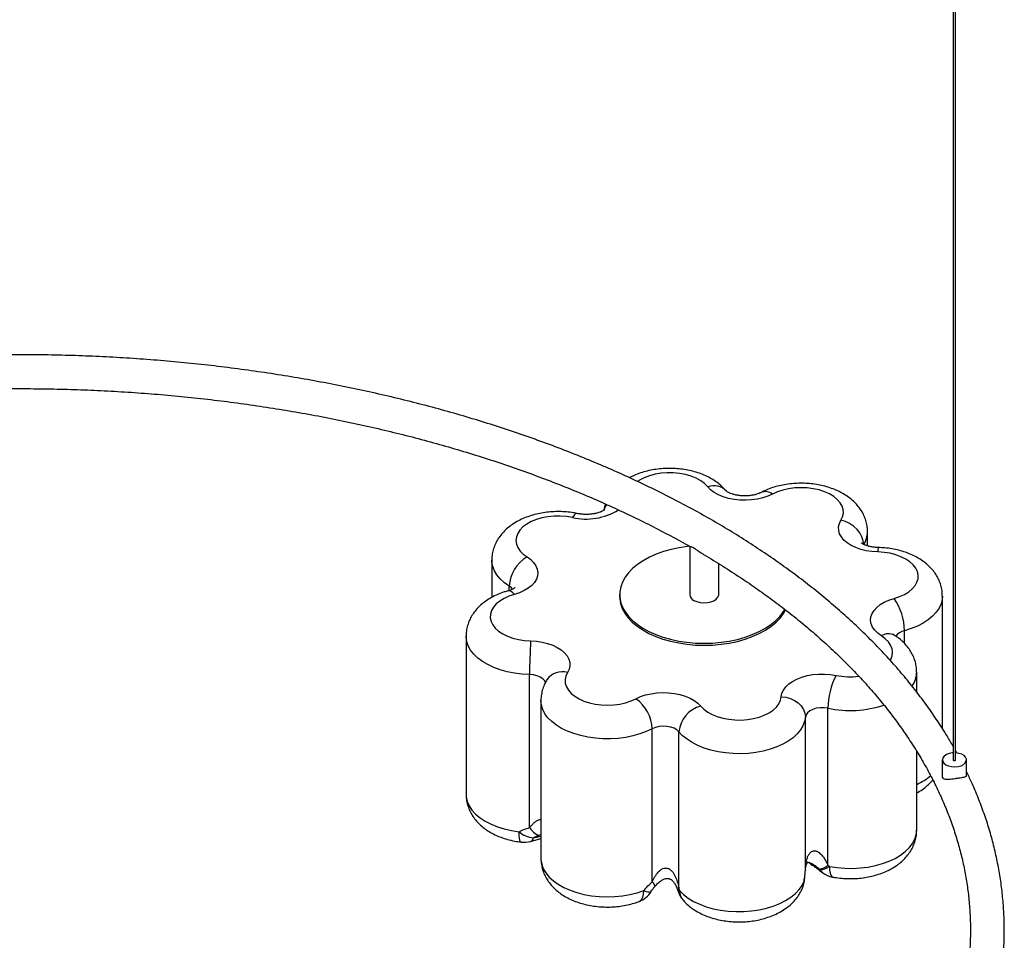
# Paper-space layout '_Isométrica' of a CAD drawing. Header units: millimetres. Extents: x -1398 to -430, y -1129 to 262.
# Tile 6 of 7: x -913 to -505, y -749 to -368. Entities that reach past the tile are written whole.
import ezdxf

# ---------------------------------------------------------------- set-up
doc = ezdxf.new("R2010")
doc.units = ezdxf.units.MM

psp = doc.layouts.new('_Isométrica')

# ---------------------------------------------------------------- linework, layer by layer
at = {"color": 7, "linetype": 'Continuous', "lineweight": 25}
for p, q in [((-526.39, 116.99), (-526.39, -674.56)), ((-525.39, -674.56), (-525.39, 116.99)), ((-561.83, -586.05), (-561.83, -580.27)), ((-635.41, -586.2), (-635.41, -606.16)), ((-717.33, -592), (-717.33, -607.35)), ((-623.41, -606.16), (-623.41, -593.43)), ((-664.41, -606.16), (-664.41, -606.98)), ((-530.85, -661.68), (-530.85, -606.84)), ((-727.97, -623.44), (-727.97, -688.76)), ((-701.69, -702.58), (-701.69, -639.3)), ((-541.5, -646.49), (-541.5, -638.28)), ((-697, -650.02), (-697, -715.34)), ((-578.22, -718.19), (-578.22, -653.24)), ((-587.56, -720.14), (-587.56, -656.86)), ((-650.93, -725), (-650.93, -661.73)), ((-639.88, -727.93), (-639.88, -662.97)), ((-541.5, -703.6), (-541.5, -671.03)), ((-530.89, -674.56), (-530.89, -681.03)), ((-520.89, -681.03), (-520.89, -674.56)), ((-701.31, -708.29), (-697, -707.07)), ((-651.54, -729.31), (-651.37, -729.03)), ((-640.36, -728.53), (-640.1, -729.34))]:
    psp.add_line(p, q, dxfattribs=at)
at = {"color": 8, "linetype": 'Continuous', "lineweight": 25}
for p, q in [((-710.11, -604.51), (-710.11, -602.72)), ((-546.56, -626.43), (-546.56, -621.18)), ((-700.07, -706.87), (-697, -706.09)), ((-697, -705.59), (-697.86, -705.87)), ((-587.56, -720.14), (-587.56, -720.29)), ((-585.52, -717.21), (-581.51, -720.02))]:
    psp.add_line(p, q, dxfattribs=at)
at = {"color": 8, "linetype": 'Continuous', "lineweight": 25, "flags": 128}
for points in [[(-627.98, -561.62), (-629.26, -560.33), (-630.85, -559.15), (-632.72, -558.13), (-634.83, -557.28), (-637.14, -556.61), (-639.59, -556.15), (-642.13, -555.9), (-644.7, -555.86), (-647.26, -556.05), (-649.74, -556.45), (-652.1, -557.06), (-654.27, -557.86), (-656.21, -558.84), (-657.1, -559.39)], [(-670.83, -571.06), (-670.5, -570.31), (-669.65, -569.01)], [(-681.95, -572.69), (-682.1, -572.67), (-682.68, -572.86), (-683.3, -573.42), (-683.96, -574.32)], [(-710.11, -602.72), (-712.12, -601.3), (-713.82, -599.76), (-715.21, -598.11), (-716.26, -596.38), (-716.96, -594.6), (-717.29, -592.78), (-717.33, -592.01)], [(-708.74, -604.01), (-709.16, -603.49), (-710.11, -602.72)], [(-707.98, -606.15), (-708.82, -605.29), (-709.62, -604.78), (-710.37, -604.63), (-710.63, -604.67)], [(-530.85, -606.85), (-530.96, -608.25), (-531.43, -610.06), (-532.25, -611.83), (-533.42, -613.53), (-534.92, -615.15), (-536.73, -616.65), (-538.83, -618.02), (-541.19, -619.24), (-543.77, -620.3), (-546.56, -621.18)], [(-552.42, -633.34), (-552.24, -633.01), (-551.68, -631.56), (-551.5, -630.07), (-551.7, -628.59), (-552.28, -627.14), (-553.22, -625.75), (-554.5, -624.46), (-556.09, -623.29)], [(-701.69, -639.3), (-704.84, -639.11), (-707.94, -638.72), (-710.94, -638.12), (-713.8, -637.33), (-716.48, -636.35), (-718.95, -635.2), (-721.17, -633.9), (-723.12, -632.45), (-724.76, -630.89), (-726.09, -629.22), (-727.07, -627.48), (-727.7, -625.69), (-727.96, -623.86), (-727.97, -623.43)], [(-695.1, -642.66), (-695.44, -641.92), (-696.19, -641.08), (-697.25, -640.37), (-698.57, -639.81), (-700.08, -639.45), (-701.69, -639.3)], [(-650.93, -661.73), (-653.39, -662.88), (-656.06, -663.87), (-658.91, -664.67), (-661.9, -665.28), (-665, -665.68), (-668.15, -665.87), (-671.32, -665.86), (-674.47, -665.63), (-677.55, -665.2), (-680.53, -664.56), (-683.35, -663.73), (-685.99, -662.72), (-688.42, -661.54), (-690.59, -660.2), (-692.48, -658.73), (-694.07, -657.15), (-695.32, -655.47), (-696.24, -653.71), (-696.8, -651.91), (-697, -650.08), (-697, -650.04)], [(-727.97, -688.76), (-727.9, -689.92), (-727.48, -691.77), (-726.68, -693.58), (-725.52, -695.32), (-724.01, -696.97), (-722.18, -698.51), (-720.05, -699.91), (-717.65, -701.16), (-715.02, -702.24), (-712.18, -703.13), (-709.18, -703.82), (-706.06, -704.31)], [(-705.21, -708.59), (-705.46, -708.43), (-705.71, -707.89), (-705.9, -707), (-706.02, -705.79), (-706.06, -704.31)], [(-577.59, -718.68), (-574.46, -719.16), (-571.26, -719.42), (-568.03, -719.47), (-564.81, -719.29), (-561.65, -718.9), (-558.6, -718.3), (-555.68, -717.49), (-552.95, -716.49), (-550.44, -715.32), (-548.19, -713.98), (-546.22, -712.5), (-544.57, -710.9), (-543.26, -709.19), (-542.3, -707.41), (-541.71, -705.57), (-541.5, -703.71), (-541.5, -703.6)], [(-697, -715.34), (-696.98, -715.9), (-696.67, -717.76), (-696, -719.58), (-694.95, -721.35), (-693.55, -723.03), (-691.83, -724.61), (-689.79, -726.05), (-687.47, -727.35), (-684.91, -728.49), (-682.13, -729.44), (-679.17, -730.2), (-676.09, -730.75), (-672.91, -731.09), (-669.69, -731.22), (-666.46, -731.12), (-663.27, -730.8), (-660.17, -730.28), (-657.2, -729.54), (-654.4, -728.61)], [(-580.38, -721.26), (-580.96, -720.75), (-581.51, -720.02)], [(-577.59, -718.68), (-577.53, -720.17), (-577.35, -721.39), (-577.06, -722.3), (-576.67, -722.85), (-576.33, -723.03)], [(-650.93, -725), (-650.58, -725.45), (-650.3, -725.86), (-650.09, -726.22), (-649.95, -726.53), (-649.89, -726.78), (-649.9, -726.98), (-649.95, -727.09)], [(-588.49, -726.92), (-588.3, -726.28), (-588.11, -724.71)], [(-588.11, -724.71), (-588, -724.76), (-587.98, -724.79)], [(-656.35, -733.14), (-656.01, -732.97), (-655.33, -732.33), (-654.82, -731.37), (-654.51, -730.11), (-654.4, -728.61)], [(-639.88, -727.93), (-640.11, -728.11), (-640.27, -728.28), (-640.36, -728.42), (-640.36, -728.53)], [(-639.58, -728.65), (-639.85, -728.78), (-640.04, -728.89), (-640.16, -728.98), (-640.19, -729.05), (-640.19, -729.06)]]:
    psp.add_lwpolyline(points, dxfattribs=at)
at = {"color": 7, "linetype": 'Continuous', "lineweight": 25, "flags": 128}
for points in [[(-601.15, -564.65), (-603.06, -565.52), (-605.18, -566.23), (-607.44, -566.76), (-609.81, -567.09), (-612.24, -567.22), (-614.68, -567.15), (-617.08, -566.88), (-619.38, -566.41), (-621.55, -565.76), (-623.53, -564.94), (-625.29, -563.96), (-626.78, -562.85), (-627.98, -561.62)], [(-572.85, -575.49), (-572.16, -574.05), (-571.85, -572.58), (-571.92, -571.09), (-572.37, -569.62), (-573.18, -568.21), (-574.35, -566.88), (-575.84, -565.67), (-577.62, -564.59), (-579.66, -563.68), (-581.91, -562.95), (-584.31, -562.42), (-586.83, -562.1), (-589.4, -562), (-591.97, -562.11), (-594.49, -562.45), (-596.89, -562.99), (-599.12, -563.73), (-601.15, -564.65)], [(-683.96, -574.32), (-686.44, -573.93), (-689, -573.75), (-691.58, -573.79), (-694.12, -574.04), (-696.57, -574.51), (-698.86, -575.19), (-700.97, -576.05), (-702.83, -577.08), (-704.41, -578.25), (-705.67, -579.55), (-706.59, -580.94), (-707.15, -582.39), (-707.33, -583.88), (-707.13, -585.36), (-706.55, -586.81), (-705.61, -588.2), (-704.33, -589.49), (-702.74, -590.66)], [(-557.58, -588.58), (-560.01, -588.42), (-562.37, -588.06), (-564.61, -587.5), (-566.7, -586.77), (-568.58, -585.87), (-570.22, -584.83), (-571.58, -583.66), (-572.64, -582.39), (-573.37, -581.05), (-573.76, -579.65), (-573.81, -578.24), (-573.5, -576.85), (-572.85, -575.49)], [(-563.43, -585.59), (-563.61, -583.96), (-564.14, -582.32), (-565.01, -580.73), (-566.18, -579.25), (-567.61, -577.94), (-569.24, -576.85), (-571.01, -576.02), (-572.85, -575.49)], [(-635.41, -586.25), (-636.35, -586.36), (-639.79, -586.86), (-643.12, -587.57), (-646.31, -588.46), (-649.32, -589.54), (-652.13, -590.79), (-654.71, -592.19), (-657.03, -593.74), (-659.06, -595.42), (-660.79, -597.21), (-662.2, -599.08), (-663.27, -601.03), (-663.99, -603.04), (-664.36, -605.07), (-664.37, -607.12), (-664.03, -609.16), (-663.32, -611.16), (-662.27, -613.12), (-660.88, -615), (-659.17, -616.79), (-657.16, -618.48), (-654.86, -620.04), (-652.29, -621.45), (-649.5, -622.71), (-646.49, -623.8), (-643.32, -624.7), (-639.99, -625.42), (-636.56, -625.94), (-633.06, -626.25), (-629.52, -626.36), (-625.98, -626.27), (-622.47, -625.96)], [(-702.74, -590.66), (-701.22, -591.76), (-700, -592.98), (-699.09, -594.29), (-698.51, -595.66), (-698.28, -597.06), (-698.4, -598.47), (-698.87, -599.85), (-699.68, -601.19), (-700.8, -602.43), (-702.23, -603.58), (-703.93, -604.59), (-705.86, -605.46), (-707.98, -606.15)], [(-550.85, -607.8), (-548.61, -607.07), (-546.58, -606.15), (-544.8, -605.07), (-543.32, -603.85), (-542.17, -602.52), (-541.37, -601.1), (-540.93, -599.64), (-540.88, -598.15), (-541.2, -596.67), (-541.9, -595.24), (-542.95, -593.88), (-544.34, -592.63), (-546.03, -591.5), (-547.99, -590.54), (-550.17, -589.75), (-552.53, -589.15), (-555.02, -588.76), (-557.58, -588.58)], [(-707.98, -606.15), (-710.22, -606.89), (-712.25, -607.8), (-714.03, -608.88), (-715.51, -610.1), (-716.66, -611.43), (-717.46, -612.85), (-717.9, -614.31), (-717.95, -615.8), (-717.63, -617.28), (-716.93, -618.71), (-715.88, -620.07), (-714.49, -621.32), (-712.8, -622.45), (-710.84, -623.41), (-708.66, -624.21), (-706.29, -624.8), (-703.81, -625.19), (-701.25, -625.37)], [(-664.41, -606.98), (-664.37, -607.94), (-664.03, -609.97), (-663.32, -611.98), (-662.27, -613.94), (-660.88, -615.82), (-659.17, -617.61), (-657.16, -619.29), (-654.86, -620.85), (-652.29, -622.27), (-649.5, -623.52), (-646.49, -624.61), (-643.32, -625.52), (-639.99, -626.24), (-636.56, -626.75), (-633.06, -627.07), (-629.52, -627.18), (-625.98, -627.08), (-622.47, -626.78)], [(-633.66, -608.61), (-632.47, -609.14), (-631.09, -609.49), (-629.6, -609.62), (-628.11, -609.54), (-626.69, -609.25), (-625.45, -608.76), (-624.45, -608.11), (-623.77, -607.33), (-623.44, -606.49), (-623.41, -606.16)], [(-556.09, -623.29), (-557.61, -622.19), (-558.83, -620.97), (-559.74, -619.66), (-560.32, -618.29), (-560.55, -616.89), (-560.43, -615.48), (-559.96, -614.1), (-559.15, -612.77), (-558.02, -611.52), (-556.6, -610.37), (-554.9, -609.36), (-552.97, -608.5), (-550.85, -607.8)], [(-622.47, -625.96), (-619.04, -625.46), (-615.71, -624.75), (-612.52, -623.86), (-609.51, -622.78), (-606.7, -621.53), (-604.12, -620.12), (-601.8, -618.58), (-599.77, -616.9), (-598.04, -615.11), (-596.63, -613.23), (-596.05, -612.26)], [(-622.47, -626.78), (-619.04, -626.27), (-615.71, -625.57), (-612.52, -624.67), (-609.51, -623.59), (-606.7, -622.35), (-604.12, -620.94), (-601.8, -619.39), (-599.77, -617.72), (-598.04, -615.93), (-596.63, -614.05), (-595.74, -612.48)], [(-701.25, -625.37), (-698.82, -625.53), (-696.46, -625.89), (-694.22, -626.45), (-692.13, -627.18), (-690.25, -628.08), (-688.61, -629.12), (-687.25, -630.29), (-686.19, -631.56), (-685.46, -632.91), (-685.07, -634.3), (-685.02, -635.71), (-685.33, -637.11), (-685.98, -638.46)], [(-685.98, -638.46), (-686.67, -639.9), (-686.98, -641.38), (-686.91, -642.86), (-686.46, -644.33), (-685.65, -645.74), (-684.48, -647.07), (-682.99, -648.28), (-681.21, -649.36), (-679.17, -650.27), (-676.92, -651), (-674.51, -651.53), (-672, -651.85), (-669.43, -651.95), (-666.86, -651.84), (-664.34, -651.51), (-661.94, -650.96), (-659.7, -650.22), (-657.68, -649.3)], [(-597.55, -648.44), (-597.27, -647.04), (-596.64, -645.68), (-595.69, -644.39), (-594.42, -643.18), (-592.86, -642.1), (-591.05, -641.15), (-589.02, -640.36), (-586.82, -639.75), (-584.5, -639.33), (-582.09, -639.1), (-579.64, -639.08), (-577.22, -639.26), (-574.87, -639.63)], [(-657.68, -649.3), (-655.76, -648.43), (-653.65, -647.72), (-651.39, -647.2), (-649.01, -646.86), (-646.58, -646.73), (-644.15, -646.8), (-641.75, -647.07), (-639.45, -647.54), (-637.28, -648.19), (-635.3, -649.01), (-633.54, -649.99), (-632.05, -651.11), (-630.85, -652.33)], [(-630.85, -652.33), (-629.57, -653.63), (-627.98, -654.8), (-626.11, -655.82), (-624, -656.68), (-621.69, -657.34), (-619.24, -657.8), (-616.7, -658.05), (-614.12, -658.09), (-611.57, -657.9), (-609.09, -657.5), (-606.73, -656.89), (-604.56, -656.09), (-602.61, -655.11), (-600.94, -653.98), (-599.57, -652.72), (-598.53, -651.36), (-597.86, -649.92), (-597.55, -648.44)], [(-597.55, -648.44), (-595.61, -648.65), (-593.73, -649.16), (-592, -649.96), (-590.49, -651.02), (-589.25, -652.28), (-588.32, -653.72), (-587.76, -655.27), (-587.56, -656.86)], [(-578.22, -653.24), (-579.81, -653.03), (-581.45, -653.03), (-583.03, -653.26), (-584.48, -653.69), (-585.72, -654.3), (-586.68, -655.07), (-587.3, -655.93), (-587.56, -656.86)], [(-587.56, -656.86), (-587.89, -658.69), (-588.57, -660.47), (-589.61, -662.2), (-590.98, -663.85), (-592.67, -665.4), (-594.67, -666.83), (-596.93, -668.11), (-599.43, -669.23), (-602.14, -670.18), (-605.02, -670.95), (-608.04, -671.52), (-611.15, -671.88), (-614.31, -672.03), (-617.48, -671.98), (-620.62, -671.71), (-623.68, -671.23), (-626.63, -670.56), (-629.42, -669.69), (-632.02, -668.65), (-634.4, -667.44), (-636.52, -666.07), (-638.35, -664.58), (-639.88, -662.97)], [(-639.88, -662.97), (-640.74, -662.18), (-641.91, -661.52), (-643.3, -661.03), (-644.86, -660.74), (-646.48, -660.67), (-648.1, -660.82), (-649.6, -661.18), (-650.93, -661.73)], [(-526.39, -671.69), (-526.74, -671.72), (-528.03, -671.96), (-529.17, -672.39), (-530.07, -672.98), (-530.65, -673.69), (-530.88, -674.47), (-530.74, -675.25), (-530.24, -675.98), (-529.42, -676.61)], [(-529.42, -676.61), (-528.34, -677.08), (-527.07, -677.37), (-525.72, -677.45), (-524.37, -677.32), (-523.14, -676.98), (-522.12, -676.46), (-521.37, -675.8), (-520.96, -675.05), (-520.91, -674.27), (-521.24, -673.51), (-521.9, -672.82), (-522.87, -672.26), (-524.05, -671.88), (-525.38, -671.69), (-525.39, -671.69)], [(-526.39, -674.56), (-526.35, -674.67), (-526.24, -674.77)], [(-526.24, -674.77), (-526.08, -674.83), (-525.89, -674.85), (-525.7, -674.83), (-525.53, -674.77), (-525.42, -674.67), (-525.39, -674.56)], [(-639.58, -728.65), (-637.96, -730.26), (-636.02, -731.75), (-633.79, -733.1), (-631.3, -734.29), (-628.58, -735.3), (-625.68, -736.13), (-622.63, -736.74), (-619.48, -737.15), (-616.26, -737.35), (-613.03, -737.32), (-609.83, -737.07), (-606.7, -736.61), (-603.68, -735.95), (-600.82, -735.08), (-598.16, -734.02), (-595.73, -732.79), (-593.56, -731.4), (-591.7, -729.88), (-590.15, -728.24), (-588.95, -726.51), (-588.11, -724.71)], [(-654.4, -728.61), (-653.79, -728.83), (-653.24, -729.01), (-652.74, -729.14), (-652.32, -729.22), (-651.97, -729.24), (-651.69, -729.22), (-651.49, -729.14), (-651.37, -729.01)]]:
    psp.add_lwpolyline(points, dxfattribs=at)
at = {"color": 8, "linetype": 'Continuous', "lineweight": 25}
for centre, radius, start, end in [((-625.49, -568.36), 7.19, 43.3068, 110.2905), ((-604.07, -568.34), 4.7, 51.6487, 111.9131), ((-678.25, -549.73), 25.24, 256.9374, 301.8062), ((-571.92, -580.15), 10.09, 327.368, 359.489), ((-553.09, -588.28), 4.5, 160.2257, 183.921), ((-553.18, -627.67), 5.26, 62.5857, 123.6883), ((-545.44, -626.9), 5.82, 101.0675, 143.6415), ((-688.16, -645.99), 7.83, 73.8378, 143.7595), ((-568.99, -610.46), 29.75, 258.6057, 276.8382), ((-551.78, -638.12), 10.28, 324.6212, 359.1511), ((-569.05, -608.79), 45.38, 258.3353, 288.0126), ((-551.32, -662.13), 24.62, 293.5024, 309.5713), ((-702.02, -706.41), 2, 290.7367, 346.8876), ((-633.64, -728.8), 5.94, 178.5566, 220.2152)]:
    psp.add_arc(centre, radius, start, end, dxfattribs=at)
at = {"color": 7, "linetype": 'Continuous', "lineweight": 25}
for centre, radius, start, end in [((-695.32, -603.48), 14.81, 120.041, 177.0697), ((-632.53, -605.95), 2.89, 184.2066, 247.1136), ((-570.34, -621.43), 23.78, 0.5965, 34.9597), ((-482.55, -639.27), 219.13, 176.3624, 180.0077), ((-548.39, -653.38), 29.84, 152.5719, 179.7316), ((-666.91, -662.37), 15.99, 2.2888, 54.7573), ((-627.83, -664.04), 12.09, 104.4217, 174.9295), ((-698.89, -695.82), 11.11, 229.8248, 263.874), ((-694.51, -698.12), 8.45, 211.8422, 246.6174), ((-704.03, -698.66), 10, 263.177, 285.7266), ((-582.81, -712.66), 7.18, 278.2339, 309.6567), ((-581.75, -712.9), 7.13, 271.9503, 305.7511), ((-597.9, -723.54), 10, 340.2504, 352.7981), ((-574.46, -713.2), 10, 233.7157, 259.2577), ((-659.89, -723.78), 10, 290.7602, 328.3801), ((-630.66, -726.04), 10, 197.5308, 221.1959)]:
    psp.add_arc(centre, radius, start, end, dxfattribs=at)
for points, knots in [([(-526.39, -669.07), (-527.22, -667.61), (-529.27, -664.04), (-532.87, -658.44), (-537.13, -652.26), (-541.69, -646.16), (-546.55, -640.13), (-551.69, -634.19), (-557.12, -628.33), (-562.82, -622.57), (-568.8, -616.91), (-575.05, -611.34), (-581.55, -605.89), (-588.32, -600.54), (-595.34, -595.31), (-602.61, -590.2), (-610.11, -585.21), (-617.85, -580.34), (-625.82, -575.61), (-634.02, -571.01), (-642.42, -566.55), (-651.04, -562.23), (-659.85, -558.05), (-668.86, -554.02), (-678.06, -550.13), (-687.44, -546.4), (-697, -542.83), (-706.72, -539.41), (-716.59, -536.15), (-726.62, -533.06), (-736.79, -530.13), (-747.1, -527.37), (-757.53, -524.77), (-768.08, -522.35), (-778.74, -520.1), (-789.51, -518.02), (-800.37, -516.12), (-811.31, -514.39), (-822.34, -512.85), (-833.43, -511.48), (-844.58, -510.29), (-855.79, -509.29), (-867.04, -508.46), (-878.32, -507.82), (-889.63, -507.36), (-900.96, -507.09), (-912.29, -507), (-923.63, -507.09), (-934.95, -507.37), (-946.26, -507.83), (-957.55, -508.47), (-968.79, -509.29), (-980, -510.3), (-991.15, -511.49), (-1002.24, -512.87), (-1010.28, -513.96), (-1014.61, -514.65), (-1015.28, -514.75)], [0, 0, 0, 0, 0.012785, 0.031237, 0.049711, 0.068205, 0.086716, 0.105243, 0.123785, 0.142338, 0.160902, 0.179474, 0.198053, 0.216637, 0.235225, 0.253817, 0.27241, 0.291004, 0.309598, 0.328192, 0.346785, 0.365376, 0.383966, 0.402554, 0.421139, 0.439723, 0.458304, 0.476883, 0.49546, 0.514035, 0.532607, 0.551178, 0.569746, 0.588313, 0.606877, 0.62544, 0.644002, 0.662562, 0.68112, 0.699678, 0.718234, 0.73679, 0.755344, 0.773899, 0.792452, 0.811006, 0.829559, 0.848112, 0.866666, 0.885219, 0.903773, 0.922328, 0.940883, 0.959439, 0.977996, 0.996554, 1, 1, 1, 1]), ([(-1010.62, -528.21), (-1009.62, -528.06), (-1005.04, -527.36), (-996.78, -526.28), (-985.87, -524.98), (-974.89, -523.88), (-963.87, -522.95), (-952.8, -522.2), (-941.69, -521.63), (-930.57, -521.24), (-919.43, -521.04), (-908.28, -521.01), (-897.14, -521.17), (-886, -521.5), (-874.89, -522.02), (-863.81, -522.72), (-852.77, -523.59), (-841.78, -524.65), (-830.85, -525.88), (-819.98, -527.29), (-809.18, -528.88), (-798.47, -530.64), (-787.85, -532.57), (-777.33, -534.68), (-766.93, -536.95), (-756.64, -539.4), (-746.47, -542), (-736.44, -544.77), (-726.56, -547.71), (-716.82, -550.8), (-707.24, -554.04), (-697.83, -557.44), (-688.59, -560.99), (-679.53, -564.68), (-670.66, -568.52), (-661.99, -572.5), (-653.52, -576.61), (-645.27, -580.87), (-639.18, -584.14), (-635.92, -586.02), (-635.26, -586.41)], [0, 0, 0, 0, 0.007625, 0.0350096, 0.062396, 0.089784, 0.1171733, 0.1445638, 0.1719552, 0.1993473, 0.2267398, 0.2541327, 0.2815255, 0.3089181, 0.3363102, 0.3637016, 0.3910921, 0.4184814, 0.4458694, 0.4732558, 0.5006403, 0.5280228, 0.5554031, 0.5827809, 0.610156, 0.6375283, 0.6648975, 0.6922635, 0.7196261, 0.7469851, 0.7743404, 0.8016919, 0.8290396, 0.8563833, 0.8837231, 0.9110591, 0.9383913, 0.96572, 0.9930454, 1, 1, 1, 1]), ([(-620.26, -563.43), (-620.63, -563), (-621.54, -561.96), (-623.19, -560.48), (-625.24, -558.98), (-627.52, -557.66), (-630.02, -556.52), (-632.69, -555.58), (-635.49, -554.86), (-638.37, -554.35), (-641.3, -554.06), (-644.26, -553.98), (-647.22, -554.13), (-650.15, -554.49), (-653.02, -555.07), (-655.82, -555.88), (-658.27, -556.8), (-659.71, -557.56), (-660.32, -557.88)], [0, 0, 0, 0, 0.042509, 0.102822, 0.164627, 0.228359, 0.29345, 0.359185, 0.424883, 0.490334, 0.555541, 0.620631, 0.685795, 0.751202, 0.817059, 0.883583, 0.950938, 1, 1, 1, 1]), ([(-561.85, -580.22), (-561.87, -579.57), (-561.91, -578.19), (-562.34, -576.1), (-563.06, -574), (-564.05, -572.01), (-565.31, -570.13), (-566.83, -568.36), (-568.6, -566.73), (-570.63, -565.23), (-572.9, -563.9), (-575.38, -562.74), (-578.04, -561.79), (-580.83, -561.05), (-583.7, -560.52), (-586.64, -560.22), (-589.59, -560.13), (-592.55, -560.26), (-595.48, -560.6), (-598.36, -561.17), (-601.17, -561.96), (-603.67, -562.9), (-605.17, -563.64), (-605.82, -563.97)], [0, 0, 0, 0, 0.03742, 0.080244, 0.12293, 0.165911, 0.209616, 0.254455, 0.300759, 0.348682, 0.398104, 0.448621, 0.499684, 0.550738, 0.601606, 0.65228, 0.702854, 0.753474, 0.804275, 0.855412, 0.907057, 0.959341, 1, 1, 1, 1]), ([(-605.82, -563.97), (-605.95, -564.04), (-606.33, -564.23), (-607.15, -564.56), (-608.33, -564.91), (-609.71, -565.18), (-611.23, -565.36), (-612.83, -565.41), (-614.43, -565.33), (-615.95, -565.12), (-617.33, -564.8), (-618.48, -564.42), (-619.38, -564.02), (-619.97, -563.67), (-620.26, -563.43), (-620.26, -563.43), (-620.26, -563.42)], [0, 0, 0, 0, 0.039047, 0.110582, 0.183956, 0.259677, 0.337341, 0.416303, 0.495813, 0.574938, 0.65288, 0.729126, 0.803516, 0.876487, 0.949335, 1, 1, 1, 1]), ([(-670.34, -568.71), (-670.35, -568.73), (-670.67, -569.47), (-670.91, -570.38), (-671.02, -571.28), (-671.04, -571.4)], [0, 0, 0, 0, 0.026169, 0.872893, 1, 1, 1, 1]), ([(-681.95, -572.69), (-682.48, -572.59), (-683.96, -572.3), (-686.46, -572.01), (-689.41, -571.87), (-692.37, -571.94), (-695.31, -572.24), (-698.2, -572.76), (-701.03, -573.5), (-703.76, -574.47), (-706.36, -575.68), (-708.71, -577.08), (-710.77, -578.64), (-712.53, -580.3), (-714.02, -582.09), (-715.24, -583.98), (-716.23, -586.03), (-716.92, -588.22), (-717.3, -590.25), (-717.29, -591.52), (-717.29, -592.01)], [0, 0, 0, 0, 0.0339565, 0.0946325, 0.1551168, 0.2156124, 0.2762926, 0.3373258, 0.3989212, 0.4612524, 0.5243902, 0.5881831, 0.6453636, 0.7008654, 0.7545487, 0.8065816, 0.8572897, 0.9123682, 0.9658899, 1, 1, 1, 1]), ([(-670.61, -571.07), (-670.62, -571.09), (-670.66, -571.13), (-671.02, -571.4), (-671.63, -571.75), (-672.52, -572.13), (-673.64, -572.49), (-674.97, -572.79), (-676.46, -572.99), (-678.05, -573.07), (-679.65, -573.02), (-680.96, -572.88), (-681.7, -572.74), (-681.95, -572.69)], [0, 0, 0, 0, 0.088948, 0.177378, 0.265912, 0.356198, 0.44927, 0.545385, 0.644152, 0.744808, 0.846413, 0.947858, 1, 1, 1, 1]), ([(-630.6, -589.06), (-630.62, -589.05), (-631.25, -588.77), (-632.14, -588.04), (-633.33, -587.24), (-634.2, -586.74), (-634.94, -586.49), (-635.13, -586.41), (-635.23, -586.36)], [0, 0, 0, 0, 0.008954, 0.280506, 0.435449, 0.591687, 0.773775, 1, 1, 1, 1]), ([(-557.33, -586.75), (-557.59, -586.74), (-558.39, -586.71), (-559.69, -586.57), (-561.12, -586.28), (-562.35, -585.92), (-563.33, -585.51), (-564.02, -585.14), (-564.43, -584.84), (-564.47, -584.8), (-564.49, -584.78)], [0, 0, 0, 0, 0.069797, 0.209186, 0.347086, 0.482237, 0.614123, 0.743127, 0.871006, 1, 1, 1, 1]), ([(-630.61, -589.08), (-630.22, -589.31), (-627.21, -591.03), (-621.81, -594.38), (-614.43, -599.11), (-607.31, -603.97), (-600.43, -608.94), (-593.81, -614.01), (-587.44, -619.18), (-581.33, -624.46), (-575.48, -629.82), (-569.91, -635.27), (-564.61, -640.81), (-559.58, -646.42), (-554.83, -652.11), (-550.37, -657.87), (-546.2, -663.7), (-542.32, -669.59), (-538.72, -675.54), (-535.43, -681.54), (-532.43, -687.6), (-529.73, -693.7), (-527.34, -699.84), (-525.25, -706.02), (-523.46, -712.23), (-521.99, -718.47), (-520.82, -724.74), (-519.97, -731.03), (-519.43, -737.33), (-519.21, -743.64), (-519.3, -749.96), (-519.71, -756.27), (-520.44, -762.57), (-521.48, -768.86), (-522.83, -775.13), (-524.49, -781.38), (-526.47, -787.59), (-528.75, -793.77), (-531.34, -799.91), (-534.23, -806), (-537.42, -812.04), (-540.91, -818.03), (-544.69, -823.96), (-548.77, -829.83), (-553.13, -835.63), (-557.78, -841.36), (-562.71, -847.01), (-567.92, -852.59), (-573.4, -858.08), (-579.15, -863.48), (-585.17, -868.79), (-591.45, -874), (-597.99, -879.12), (-604.78, -884.13), (-611.82, -889.03), (-619.1, -893.81), (-626.61, -898.48), (-634.35, -903.03), (-642.32, -907.46), (-650.51, -911.75), (-658.9, -915.92), (-667.5, -919.95), (-676.3, -923.84), (-685.29, -927.58), (-694.47, -931.18), (-703.82, -934.64), (-713.33, -937.94), (-723.01, -941.08), (-732.85, -944.07), (-742.83, -946.9), (-752.94, -949.57), (-763.19, -952.07), (-773.55, -954.4), (-784.03, -956.57), (-794.61, -958.57), (-805.29, -960.39), (-816.06, -962.04), (-826.9, -963.52), (-837.81, -964.81), (-848.78, -965.93), (-859.81, -966.88), (-870.87, -967.64), (-881.97, -968.22), (-893.1, -968.62), (-904.24, -968.84), (-915.39, -968.88), (-926.53, -968.74), (-937.66, -968.42), (-948.78, -967.92), (-959.86, -967.23), (-970.9, -966.37), (-981.9, -965.33), (-992.84, -964.1), (-1002.47, -962.88), (-1008.43, -962), (-1010.78, -961.65)], [0, 0, 0, 0, 0.001642, 0.012478, 0.023314, 0.034149, 0.044983, 0.055819, 0.066654, 0.077492, 0.088331, 0.099174, 0.11002, 0.120871, 0.131729, 0.142593, 0.153467, 0.164351, 0.175246, 0.186154, 0.197077, 0.208015, 0.21897, 0.229943, 0.240932, 0.251938, 0.26296, 0.273996, 0.285043, 0.2961, 0.307162, 0.318225, 0.329285, 0.340338, 0.351381, 0.362411, 0.373426, 0.384426, 0.395408, 0.406374, 0.417323, 0.428256, 0.439175, 0.45008, 0.460973, 0.471855, 0.482728, 0.493593, 0.504451, 0.515304, 0.526152, 0.536998, 0.54784, 0.558681, 0.569521, 0.58036, 0.591199, 0.602038, 0.612877, 0.623718, 0.634559, 0.645401, 0.656245, 0.667089, 0.677935, 0.688783, 0.699632, 0.710482, 0.721334, 0.732187, 0.743041, 0.753897, 0.764754, 0.775612, 0.786471, 0.797331, 0.808191, 0.819053, 0.829915, 0.840778, 0.851641, 0.862505, 0.87337, 0.884234, 0.895099, 0.905964, 0.916829, 0.927693, 0.938558, 0.949422, 0.960286, 0.97115, 0.982013, 0.992875, 1, 1, 1, 1]), ([(-530.89, -606.86), (-530.89, -606.45), (-530.87, -605.29), (-531.18, -603.42), (-531.8, -601.29), (-532.7, -599.26), (-533.87, -597.33), (-535.3, -595.53), (-536.99, -593.85), (-538.93, -592.3), (-541.11, -590.91), (-543.53, -589.69), (-546.13, -588.67), (-548.88, -587.85), (-551.73, -587.26), (-554.56, -586.88), (-556.44, -586.79), (-557.33, -586.75)], [0, 0, 0, 0, 0.035026, 0.098025, 0.160609, 0.223408, 0.287054, 0.352164, 0.419277, 0.488724, 0.560482, 0.634086, 0.708771, 0.783675, 0.858361, 0.932746, 1, 1, 1, 1]), ([(-710.63, -604.67), (-711.15, -604.82), (-712.61, -605.24), (-714.92, -606.12), (-717.49, -607.38), (-719.8, -608.82), (-721.81, -610.42), (-723.51, -612.11), (-724.94, -613.92), (-726.11, -615.83), (-727.04, -617.89), (-727.66, -620.09), (-727.97, -621.98), (-727.94, -623.08), (-727.93, -623.42)], [0, 0, 0, 0, 0.055338, 0.155556, 0.257137, 0.359602, 0.450861, 0.53933, 0.624904, 0.707926, 0.788947, 0.876795, 0.962263, 1, 1, 1, 1]), ([(-707.63, -603.29), (-707.64, -603.3), (-707.67, -603.34), (-708.03, -603.61), (-708.64, -603.95), (-709.5, -604.33), (-710.25, -604.56), (-710.63, -604.67)], [0, 0, 0, 0, 0.1963033, 0.3947594, 0.5933343, 0.7958059, 1, 1, 1, 1]), ([(-550.76, -623), (-550.84, -622.95), (-551.07, -622.79), (-551.22, -622.65), (-551.19, -622.68), (-551.18, -622.69)], [0, 0, 0, 0, 0.288031, 0.813806, 1, 1, 1, 1]), ([(-541.54, -638.27), (-541.53, -638.01), (-541.49, -637), (-541.75, -635.27), (-542.3, -633.12), (-543.16, -631.07), (-544.28, -629.13), (-545.66, -627.3), (-547.3, -625.6), (-549.01, -624.16), (-550.23, -623.35), (-550.76, -623)], [0, 0, 0, 0, 0.042211, 0.16193, 0.280689, 0.399627, 0.519945, 0.642827, 0.769333, 0.900192, 1, 1, 1, 1]), ([(-694.49, -641.38), (-694.79, -641.9), (-695.5, -643.12), (-696.3, -645.16), (-696.82, -647.45), (-697.04, -649.1), (-696.98, -649.96), (-696.98, -650.06)], [0, 0, 0, 0, 0.197986, 0.461182, 0.717462, 0.966769, 1, 1, 1, 1]), ([(-524.84, -671.79), (-524.98, -671.52), (-525.15, -671.19), (-525.34, -670.86), (-525.39, -670.78)], [0, 0, 0, 0, 0.78503, 1, 1, 1, 1]), ([(-803.53, -974.24), (-800.52, -973.75), (-793.87, -972.66), (-783.69, -970.77), (-772.98, -968.6), (-762.37, -966.25), (-751.88, -963.74), (-741.52, -961.05), (-731.29, -958.2), (-721.19, -955.18), (-711.25, -952), (-701.45, -948.65), (-691.82, -945.15), (-682.36, -941.49), (-673.08, -937.68), (-663.98, -933.72), (-655.07, -929.61), (-646.36, -925.35), (-637.86, -920.95), (-629.57, -916.41), (-621.49, -911.74), (-613.64, -906.93), (-606.02, -902), (-598.64, -896.94), (-591.51, -891.76), (-584.62, -886.46), (-577.98, -881.05), (-571.61, -875.53), (-565.5, -869.9), (-559.67, -864.18), (-554.11, -858.35), (-548.83, -852.44), (-543.83, -846.44), (-539.13, -840.36), (-534.71, -834.2), (-530.6, -827.97), (-526.78, -821.67), (-523.27, -815.31), (-520.07, -808.9), (-517.17, -802.44), (-514.58, -795.94), (-512.31, -789.4), (-510.35, -782.82), (-508.71, -776.22), (-507.38, -769.6), (-506.36, -762.96), (-505.66, -756.31), (-505.28, -749.65), (-505.22, -742.99), (-505.47, -736.33), (-506.04, -729.68), (-506.92, -723.05), (-508.11, -716.43), (-509.62, -709.83), (-511.45, -703.26), (-513.58, -696.72), (-516.03, -690.22), (-518.46, -684.47), (-520.19, -680.9), (-520.89, -679.47)], [0, 0, 0, 0, 0.014711, 0.032488, 0.050268, 0.068049, 0.085831, 0.103616, 0.121403, 0.139192, 0.156983, 0.174776, 0.192571, 0.210369, 0.22817, 0.245973, 0.263778, 0.281585, 0.299395, 0.317207, 0.33502, 0.352835, 0.37065, 0.388466, 0.406282, 0.424097, 0.44191, 0.459719, 0.477524, 0.495324, 0.513116, 0.530899, 0.548672, 0.566432, 0.584178, 0.601907, 0.619618, 0.637309, 0.654978, 0.672625, 0.690249, 0.707849, 0.725427, 0.742982, 0.760518, 0.778036, 0.795539, 0.813032, 0.830517, 0.848, 0.865483, 0.88297, 0.900465, 0.917973, 0.935497, 0.953039, 0.970601, 0.988185, 1, 1, 1, 1]), ([(-541.5, -688.23), (-541.3, -688.13), (-540.24, -687.6), (-538.6, -686.46), (-536.64, -684.83), (-535.42, -683.63), (-534.89, -682.92), (-534.84, -682.84)], [0, 0, 0, 0, 0.076274, 0.400897, 0.688176, 0.966403, 1, 1, 1, 1]), ([(-520.9, -681.03), (-520.94, -681.19), (-521, -681.51), (-521.67, -681.76), (-522.76, -681.97), (-524.19, -682.19), (-525.61, -682.4), (-527.03, -682.61), (-528.41, -682.76), (-529.57, -682.77), (-530.38, -682.46), (-530.82, -681.87), (-530.86, -681.3), (-530.88, -681.03)], [0, 0, 0, 0, 0.088254, 0.187163, 0.307156, 0.394876, 0.482785, 0.567204, 0.659981, 0.769861, 0.85889, 0.932579, 1, 1, 1, 1]), ([(-727.94, -688.78), (-727.94, -689.33), (-727.93, -690.61), (-727.55, -692.6), (-726.88, -694.72), (-725.92, -696.73), (-724.7, -698.63), (-723.22, -700.41), (-721.49, -702.07), (-719.5, -703.58), (-717.27, -704.94), (-714.81, -706.13), (-712.18, -707.11), (-709.41, -707.88), (-707.06, -708.34), (-705.65, -708.53), (-705.21, -708.59)], [0, 0, 0, 0, 0.051025, 0.120478, 0.189606, 0.259104, 0.329673, 0.401984, 0.476599, 0.553825, 0.633541, 0.71515, 0.797783, 0.880502, 0.962943, 1, 1, 1, 1]), ([(-706.06, -704.31), (-705.4, -703.95), (-704.71, -703.63), (-703.25, -703.07), (-702.48, -702.81), (-701.69, -702.58)], [0, 0, 0, 0, 0.5, 0.5, 1, 1, 1, 1]), ([(-576.33, -723.03), (-575.79, -723.12), (-574.3, -723.38), (-571.8, -723.64), (-568.85, -723.74), (-565.89, -723.62), (-562.95, -723.28), (-560.07, -722.72), (-557.26, -721.94), (-554.56, -720.92), (-551.98, -719.67), (-549.67, -718.22), (-547.66, -716.62), (-545.96, -714.93), (-544.53, -713.13), (-543.36, -711.21), (-542.44, -709.15), (-541.81, -706.95), (-541.5, -705.06), (-541.53, -703.95), (-541.54, -703.61)], [0, 0, 0, 0, 0.034325, 0.095709, 0.156934, 0.218206, 0.279693, 0.341579, 0.404073, 0.467337, 0.531409, 0.596039, 0.653597, 0.709395, 0.763367, 0.81573, 0.866831, 0.922238, 0.976144, 1, 1, 1, 1]), ([(-697.86, -705.87), (-698.25, -706.01), (-698.63, -706.16), (-699.37, -706.48), (-699.73, -706.66), (-700.07, -706.87)], [0, 0, 0, 0, 0.5, 0.5, 1, 1, 1, 1]), ([(-587.56, -720.14), (-587.54, -719.32), (-587.48, -718.5), (-587.25, -716.89), (-587.08, -716.09), (-586.7, -714.94), (-586.55, -714.55), (-586.19, -713.84), (-585.98, -713.5), (-585.48, -712.89), (-585.19, -712.64), (-584.7, -712.37), (-584.53, -712.31), (-584.18, -712.22), (-584.01, -712.2), (-583.66, -712.2), (-583.49, -712.22), (-583.15, -712.29), (-582.99, -712.34), (-582.67, -712.47), (-582.51, -712.55), (-582.21, -712.72), (-582.06, -712.82), (-581.64, -713.13), (-581.38, -713.36), (-580.88, -713.86), (-580.64, -714.13), (-579.97, -714.98), (-579.57, -715.59), (-578.85, -716.85), (-578.52, -717.51), (-578.22, -718.19)], [0, 0, 0, 0, 0.125, 0.125, 0.25, 0.25, 0.3125, 0.3125, 0.375, 0.375, 0.4375, 0.4375, 0.46875, 0.46875, 0.5, 0.5, 0.53125, 0.53125, 0.5625, 0.5625, 0.59375, 0.59375, 0.625, 0.625, 0.6875, 0.6875, 0.75, 0.75, 0.875, 0.875, 1, 1, 1, 1]), ([(-696.97, -715.3), (-696.98, -715.42), (-697.03, -716.29), (-696.82, -717.89), (-696.34, -720.06), (-695.54, -722.13), (-694.48, -724.1), (-693.15, -725.95), (-691.57, -727.68), (-689.73, -729.28), (-687.63, -730.74), (-685.31, -732.03), (-682.77, -733.13), (-680.08, -734.03), (-677.26, -734.72), (-674.37, -735.18), (-671.43, -735.43), (-668.47, -735.47), (-665.51, -735.28), (-662.59, -734.88), (-659.78, -734.27), (-657.72, -733.64), (-656.61, -733.23), (-656.35, -733.14)], [0, 0, 0, 0, 0.007633, 0.053811, 0.099553, 0.145268, 0.191418, 0.238461, 0.286821, 0.336814, 0.388538, 0.44178, 0.496045, 0.550715, 0.605304, 0.659677, 0.713862, 0.767976, 0.822184, 0.87662, 0.931465, 0.983688, 1, 1, 1, 1]), ([(-587.56, -720.29), (-587.56, -720.27), (-587.56, -719.78), (-587.43, -718.93), (-587.17, -717.93), (-586.87, -717.26), (-586.64, -716.93), (-586.54, -716.84), (-586.56, -716.89), (-586.75, -716.94), (-586.71, -716.93), (-586.7, -716.93)], [0, 0, 0, 0, 0.0083152, 0.1973176, 0.355084, 0.4806823, 0.6086887, 0.7204354, 0.8385061, 0.9726152, 1, 1, 1, 1]), ([(-586.64, -716.93), (-586.57, -716.93), (-586.43, -716.92), (-585.85, -717.05), (-585.1, -717.36), (-584.44, -717.7), (-584.05, -717.99), (-583.99, -718.04)], [0, 0, 0, 0, 0.222111, 0.42401, 0.650796, 0.943571, 1, 1, 1, 1]), ([(-586.26, -716.97), (-585.59, -717.46), (-583.61, -718.88), (-581.67, -720.32), (-580.39, -721.27)], [0, 0, 0, 0, 0.341628, 1, 1, 1, 1]), ([(-650.93, -725), (-650.59, -724.27), (-650.23, -723.55), (-649.4, -722.19), (-648.95, -721.55), (-648.14, -720.67), (-647.84, -720.4), (-647.21, -719.92), (-646.88, -719.71), (-646.13, -719.4), (-645.73, -719.31), (-645.12, -719.31), (-644.91, -719.34), (-644.51, -719.43), (-644.32, -719.49), (-643.94, -719.66), (-643.76, -719.77), (-643.42, -720), (-643.26, -720.13), (-642.96, -720.41), (-642.82, -720.56), (-642.55, -720.87), (-642.42, -721.03), (-642.06, -721.52), (-641.85, -721.87), (-641.47, -722.58), (-641.3, -722.95), (-640.84, -724.07), (-640.59, -724.83), (-640.18, -726.37), (-640.01, -727.15), (-639.88, -727.93)], [0, 0, 0, 0, 0.125, 0.125, 0.25, 0.25, 0.3125, 0.3125, 0.375, 0.375, 0.4375, 0.4375, 0.46875, 0.46875, 0.5, 0.5, 0.53125, 0.53125, 0.5625, 0.5625, 0.59375, 0.59375, 0.625, 0.625, 0.6875, 0.6875, 0.75, 0.75, 0.875, 0.875, 1, 1, 1, 1]), ([(-588.11, -724.71), (-587.97, -723.89), (-587.86, -723.11), (-587.67, -721.59), (-587.6, -720.86), (-587.56, -720.14)], [0, 0, 0, 0, 0.5, 0.5, 1, 1, 1, 1]), ([(-587.98, -724.79), (-587.97, -724.71), (-587.87, -723.95), (-587.69, -722.43), (-587.61, -721.03), (-587.57, -720.29)], [0, 0, 0, 0, 0.053312, 0.501317, 1, 1, 1, 1]), ([(-654.4, -728.61), (-653.84, -727.96), (-653.27, -727.34), (-652.1, -726.15), (-651.51, -725.57), (-650.93, -725)], [0, 0, 0, 0, 0.5, 0.5, 1, 1, 1, 1]), ([(-649.93, -727.1), (-649.8, -726.93), (-649.29, -726.28), (-648.3, -725.32), (-647.04, -724.38), (-645.93, -723.83), (-645.05, -723.58), (-644.35, -723.56), (-643.78, -723.7), (-643.1, -724.07), (-642.3, -724.81), (-641.5, -725.9), (-640.82, -727.18), (-640.52, -728.13), (-640.39, -728.54)], [0, 0, 0, 0, 0.046238, 0.177227, 0.288705, 0.374182, 0.43091, 0.478941, 0.529787, 0.604215, 0.685631, 0.787874, 0.910565, 1, 1, 1, 1]), ([(-651.37, -729.03), (-651.35, -729), (-651.18, -728.71), (-650.73, -728.07), (-650.26, -727.46), (-649.98, -727.13), (-649.95, -727.09)], [0, 0, 0, 0, 0.048249, 0.456369, 0.933077, 1, 1, 1, 1]), ([(-638.18, -732.63), (-637.8, -733.04), (-636.86, -734.06), (-635.16, -735.51), (-633.05, -736.96), (-630.71, -738.24), (-628.16, -739.34), (-625.46, -740.22), (-622.64, -740.89), (-619.74, -741.35), (-616.8, -741.59), (-613.84, -741.61), (-610.89, -741.41), (-607.97, -741), (-605.11, -740.36), (-602.33, -739.49), (-599.67, -738.39), (-597.15, -737.05), (-594.92, -735.52), (-593, -733.86), (-591.4, -732.12), (-590.08, -730.27), (-589.12, -728.52), (-588.67, -727.38), (-588.49, -726.92)], [0, 0, 0, 0, 0.031053, 0.075871, 0.121761, 0.168993, 0.217102, 0.265535, 0.313885, 0.362042, 0.410036, 0.457976, 0.506007, 0.554247, 0.602859, 0.651997, 0.701765, 0.752136, 0.802746, 0.8473, 0.890425, 0.932167, 0.972749, 1, 1, 1, 1])]:
    psp.add_open_spline(points, degree=3, knots=knots, dxfattribs=at)
at = {"color": 8, "linetype": 'Continuous', "lineweight": 25}
for points, knots in [([(-701.69, -702.58), (-701.35, -702.17), (-700.68, -701.39), (-699.65, -700.37), (-698.53, -699.57), (-697.59, -699.12), (-697.07, -699.29), (-697, -699.32)], [0, 0, 0, 0, 0.240294, 0.464034, 0.691691, 0.953409, 1, 1, 1, 1]), ([(-581.78, -719.77), (-582.33, -719.28), (-583.03, -718.66), (-583.83, -718.16), (-584, -718.05)], [0, 0, 0, 0, 0.791651, 1, 1, 1, 1])]:
    psp.add_open_spline(points, degree=3, knots=knots, dxfattribs=at)
at = {"color": 7, "linetype": 'Continuous', "lineweight": 25}
for points in [[(-581.51, -720.02), (-581.6, -719.94), (-581.69, -719.85), (-581.78, -719.77)], [(-578.22, -718.19), (-578.01, -718.35), (-577.8, -718.52), (-577.59, -718.68)], [(-639.88, -727.93), (-639.78, -728.17), (-639.68, -728.41), (-639.58, -728.65)]]:
    psp.add_open_spline(points, degree=3, dxfattribs=at)

doc.saveas('drawing.dxf')
